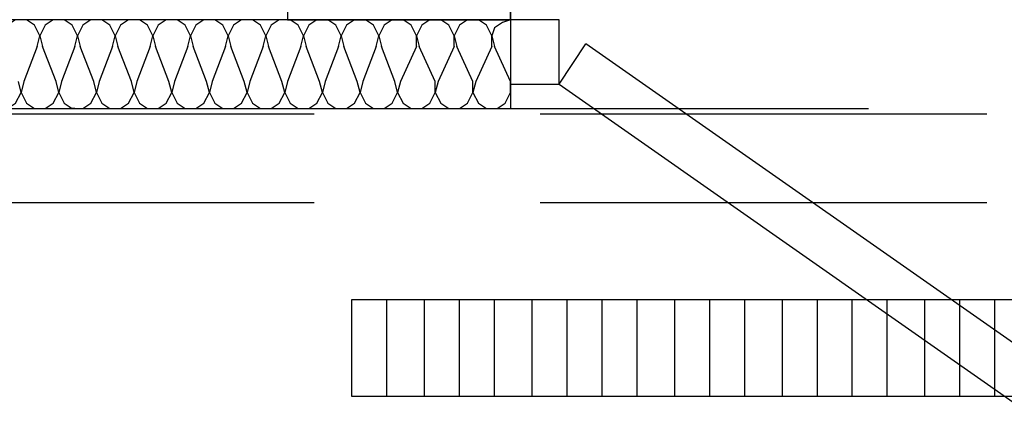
# Model space of a CAD drawing. Header units: millimetres. Extents: x 46 to 491, y -41 to 547.
# Tile 43 of 140: x 157 to 173, y 72 to 78. Entities that reach past the tile are written whole.
import ezdxf

# ---------------------------------------------------------------- set-up
doc = ezdxf.new("R2010")
doc.units = ezdxf.units.MM
doc.header["$LTSCALE"] = 10
doc.layers.add('xref', color=252, linetype='Continuous')

# ---------------------------------------------------------------- blocks, each defined once
blk = doc.blocks.new('stacja')
at = {"color": 9, "lineweight": 25}
for points in [[(110.913334, 30.607), (110.913334, 27.686), (59.224334, 27.686)], [(107.399667, 27.686), (110.913334, 27.686), (110.913334, 30.607), (107.399667, 30.607)], [(103.462667, 27.262666), (103.505, 27.432), (103.420334, 27.601333), (103.293334, 27.686), (103.124, 27.686), (102.997, 27.601333), (102.912334, 27.432), (102.954667, 27.262666)], [(104.055334, 27.262666), (104.097667, 27.432), (104.013, 27.601333), (103.886, 27.686), (103.716667, 27.686), (103.589667, 27.601333), (103.505, 27.432), (103.547334, 27.262666)], [(104.648, 27.262666), (104.690334, 27.432), (104.605667, 27.601333), (104.478667, 27.686), (104.309334, 27.686), (104.182334, 27.601333), (104.097667, 27.432), (104.14, 27.262666)], [(105.240667, 27.262666), (105.283, 27.432), (105.198334, 27.601333), (105.071334, 27.686), (104.902, 27.686), (104.775, 27.601333), (104.690334, 27.432), (104.732667, 27.262666)], [(105.833334, 27.262666), (105.875667, 27.432), (105.791, 27.601333), (105.664, 27.686), (105.494667, 27.686), (105.367667, 27.601333), (105.283, 27.432), (105.325334, 27.262666)], [(106.426, 27.262666), (106.468334, 27.432), (106.383667, 27.601333), (106.256667, 27.686), (106.087334, 27.686), (105.960334, 27.601333), (105.875667, 27.432), (105.918, 27.262666)], [(107.018667, 27.262666), (107.061, 27.432), (106.976334, 27.601333), (106.849334, 27.686), (106.68, 27.686), (106.553, 27.601333), (106.468334, 27.432), (106.510667, 27.262666)], [(107.611334, 27.262666), (107.653667, 27.432), (107.569, 27.601333), (107.442, 27.686), (107.272667, 27.686), (107.145667, 27.601333), (107.061, 27.432), (107.103334, 27.262666)], [(108.204, 27.262666), (108.246334, 27.432), (108.161667, 27.601333), (108.034667, 27.686), (107.865334, 27.686), (107.738334, 27.601333), (107.653667, 27.432), (107.696, 27.262666)], [(108.796667, 27.262666), (108.839, 27.432), (108.754334, 27.601333), (108.627334, 27.686), (108.458, 27.686), (108.331, 27.601333), (108.246334, 27.432), (108.288667, 27.262666)], [(109.431667, 27.262666), (109.431667, 27.432), (109.347, 27.601333), (109.22, 27.686), (109.050667, 27.686), (108.923667, 27.601333), (108.839, 27.432), (108.881334, 27.262666)], [(110.024334, 27.262666), (110.024334, 27.432), (109.939667, 27.601333), (109.812667, 27.686), (109.643334, 27.686), (109.516334, 27.601333), (109.431667, 27.432), (109.474, 27.262666)], [(110.617, 27.262666), (110.617, 27.432), (110.532334, 27.601333), (110.405334, 27.686), (110.236, 27.686), (110.109, 27.601333), (110.024334, 27.432), (110.066667, 27.262666)], [(110.913334, 27.686), (110.786334, 27.643666), (110.659334, 27.559), (110.617, 27.432), (110.659334, 27.262666)], [(111.675334, 26.67), (112.098667, 27.305)], [(119.295334, 21.336), (119.718667, 21.971), (112.098667, 27.305)], [(102.616, 26.712333), (102.616, 26.543), (102.700667, 26.373666), (102.827667, 26.289), (102.997, 26.289), (103.124, 26.373666), (103.208667, 26.543), (103.166334, 26.712333)], [(103.251, 26.712333), (103.208667, 26.543), (103.293334, 26.373666), (103.420334, 26.289), (103.589667, 26.289), (103.716667, 26.373666), (103.801334, 26.543), (103.759, 26.712333)], [(103.843667, 26.712333), (103.801334, 26.543), (103.886, 26.373666), (104.013, 26.289), (104.182334, 26.289), (104.309334, 26.373666), (104.394, 26.543), (104.351667, 26.712333)], [(104.436334, 26.712333), (104.394, 26.543), (104.478667, 26.373666), (104.605667, 26.289), (104.775, 26.289), (104.902, 26.373666), (104.986667, 26.543), (104.944334, 26.712333)], [(105.029, 26.712333), (104.986667, 26.543), (105.071334, 26.373666), (105.198334, 26.289), (105.367667, 26.289), (105.494667, 26.373666), (105.579334, 26.543), (105.537, 26.712333)], [(105.621667, 26.712333), (105.579334, 26.543), (105.664, 26.373666), (105.791, 26.289), (105.960334, 26.289), (106.087334, 26.373666), (106.172, 26.543), (106.129667, 26.712333)], [(106.214334, 26.712333), (106.172, 26.543), (106.256667, 26.373666), (106.383667, 26.289), (106.553, 26.289), (106.68, 26.373666), (106.764667, 26.543), (106.722334, 26.712333)], [(106.807, 26.712333), (106.764667, 26.543), (106.849334, 26.373666), (106.976334, 26.289), (107.145667, 26.289), (107.272667, 26.373666), (107.357334, 26.543), (107.315, 26.712333)], [(107.399667, 26.712333), (107.357334, 26.543), (107.442, 26.373666), (107.569, 26.289), (107.738334, 26.289), (107.865334, 26.373666), (107.95, 26.543), (107.907667, 26.712333)], [(107.992334, 26.712333), (107.95, 26.543), (108.034667, 26.373666), (108.161667, 26.289), (108.331, 26.289), (108.458, 26.373666), (108.542667, 26.543), (108.500334, 26.712333)], [(108.585, 26.712333), (108.542667, 26.543), (108.627334, 26.373666), (108.754334, 26.289), (108.923667, 26.289), (109.050667, 26.373666), (109.135334, 26.543), (109.093, 26.712333)], [(109.177667, 26.712333), (109.135334, 26.543), (109.22, 26.373666), (109.347, 26.289), (109.516334, 26.289), (109.643334, 26.373666), (109.728, 26.543), (109.728, 26.712333)], [(109.770334, 26.712333), (109.728, 26.543), (109.812667, 26.373666), (109.939667, 26.289), (110.109, 26.289), (110.236, 26.373666), (110.320667, 26.543), (110.320667, 26.712333)], [(110.363, 26.712333), (110.320667, 26.543), (110.405334, 26.373666), (110.532334, 26.289), (110.701667, 26.289), (110.828667, 26.373666), (110.913334, 26.543), (110.913334, 26.712333)], [(102.023334, 26.289), (116.543667, 26.289)], [(108.415667, 23.283333), (349.927334, 23.283333), (349.927334, 21.759333), (108.415667, 21.759333)]]:
    blk.add_lwpolyline(points, dxfattribs=at)
blk.add_lwpolyline([(110.913334, 27.686), (110.913334, 26.67), (111.675334, 26.67), (111.675334, 27.686)], close=True, dxfattribs=at)
for points in [[(107.399667, 30.607), (107.399667, 30.607), (107.399667, 27.686), (107.399667, 27.686)], [(110.913334, 27.686), (110.913334, 27.686), (110.913334, 26.289), (110.913334, 26.289)], [(103.462667, 27.262666), (103.462667, 27.262666), (103.251, 26.712333), (103.251, 26.712333)], [(103.759, 26.712333), (103.759, 26.712333), (103.547334, 27.262666), (103.547334, 27.262666)], [(104.055334, 27.262666), (104.055334, 27.262666), (103.843667, 26.712333), (103.843667, 26.712333)], [(104.351667, 26.712333), (104.351667, 26.712333), (104.14, 27.262666), (104.14, 27.262666)], [(104.648, 27.262666), (104.648, 27.262666), (104.436334, 26.712333), (104.436334, 26.712333)], [(104.944334, 26.712333), (104.944334, 26.712333), (104.732667, 27.262666), (104.732667, 27.262666)], [(105.240667, 27.262666), (105.240667, 27.262666), (105.029, 26.712333), (105.029, 26.712333)], [(105.537, 26.712333), (105.537, 26.712333), (105.325334, 27.262666), (105.325334, 27.262666)], [(105.833334, 27.262666), (105.833334, 27.262666), (105.621667, 26.712333), (105.621667, 26.712333)], [(106.129667, 26.712333), (106.129667, 26.712333), (105.918, 27.262666), (105.918, 27.262666)], [(106.426, 27.262666), (106.426, 27.262666), (106.214334, 26.712333), (106.214334, 26.712333)], [(106.722334, 26.712333), (106.722334, 26.712333), (106.510667, 27.262666), (106.510667, 27.262666)], [(107.018667, 27.262666), (107.018667, 27.262666), (106.807, 26.712333), (106.807, 26.712333)], [(107.315, 26.712333), (107.315, 26.712333), (107.103334, 27.262666), (107.103334, 27.262666)], [(107.611334, 27.262666), (107.611334, 27.262666), (107.399667, 26.712333), (107.399667, 26.712333)], [(107.907667, 26.712333), (107.907667, 26.712333), (107.696, 27.262666), (107.696, 27.262666)], [(108.204, 27.262666), (108.204, 27.262666), (107.992334, 26.712333), (107.992334, 26.712333)], [(108.500334, 26.712333), (108.500334, 26.712333), (108.288667, 27.262666), (108.288667, 27.262666)], [(108.796667, 27.262666), (108.796667, 27.262666), (108.585, 26.712333), (108.585, 26.712333)], [(109.093, 26.712333), (109.093, 26.712333), (108.881334, 27.262666), (108.881334, 27.262666)], [(109.431667, 27.262666), (109.431667, 27.262666), (109.177667, 26.712333), (109.177667, 26.712333)], [(109.728, 26.712333), (109.728, 26.712333), (109.474, 27.262666), (109.474, 27.262666)], [(110.024334, 27.262666), (110.024334, 27.262666), (109.770334, 26.712333), (109.770334, 26.712333)], [(110.320667, 26.712333), (110.320667, 26.712333), (110.066667, 27.262666), (110.066667, 27.262666)], [(110.617, 27.262666), (110.617, 27.262666), (110.363, 26.712333), (110.363, 26.712333)], [(110.913334, 26.712333), (110.913334, 26.712333), (110.659334, 27.262666), (110.659334, 27.262666)], [(111.675334, 26.67), (111.675334, 26.67), (119.295334, 21.336), (119.295334, 21.336)], [(100.626334, 26.204333), (100.626334, 26.204333), (107.823, 26.204333), (107.823, 26.204333)], [(104.055334, 26.289), (104.055334, 26.289), (103.970667, 26.289), (103.970667, 26.289)], [(111.379, 26.204333), (111.379, 26.204333), (118.406334, 26.204333), (118.406334, 26.204333)], [(100.626334, 24.807333), (100.626334, 24.807333), (107.823, 24.807333), (107.823, 24.807333)], [(111.379, 24.807333), (111.379, 24.807333), (118.406334, 24.807333), (118.406334, 24.807333)], [(108.415667, 21.759333), (108.415667, 21.759333), (108.415667, 23.283333), (108.415667, 23.283333)], [(108.966, 21.759333), (108.966, 21.759333), (108.966, 23.283333), (108.966, 23.283333)], [(109.558667, 21.759333), (109.558667, 21.759333), (109.558667, 23.283333), (109.558667, 23.283333)], [(110.109, 21.759333), (110.109, 21.759333), (110.109, 23.283333), (110.109, 23.283333)], [(110.659334, 21.759333), (110.659334, 21.759333), (110.659334, 23.283333), (110.659334, 23.283333)], [(111.252, 21.759333), (111.252, 21.759333), (111.252, 23.283333), (111.252, 23.283333)], [(111.802334, 21.759333), (111.802334, 21.759333), (111.802334, 23.283333), (111.802334, 23.283333)], [(112.352667, 21.759333), (112.352667, 21.759333), (112.352667, 23.283333), (112.352667, 23.283333)], [(112.903, 21.759333), (112.903, 21.759333), (112.903, 23.283333), (112.903, 23.283333)], [(113.495667, 21.759333), (113.495667, 21.759333), (113.495667, 23.283333), (113.495667, 23.283333)], [(114.046, 21.759333), (114.046, 21.759333), (114.046, 23.283333), (114.046, 23.283333)], [(114.596334, 21.759333), (114.596334, 21.759333), (114.596334, 23.283333), (114.596334, 23.283333)], [(115.189, 21.759333), (115.189, 21.759333), (115.189, 23.283333), (115.189, 23.283333)], [(115.739334, 21.759333), (115.739334, 21.759333), (115.739334, 23.283333), (115.739334, 23.283333)], [(116.289667, 21.759333), (116.289667, 21.759333), (116.289667, 23.283333), (116.289667, 23.283333)], [(116.84, 21.759333), (116.84, 21.759333), (116.84, 23.283333), (116.84, 23.283333)], [(117.432667, 21.759333), (117.432667, 21.759333), (117.432667, 23.283333), (117.432667, 23.283333)], [(117.983, 21.759333), (117.983, 21.759333), (117.983, 23.283333), (117.983, 23.283333)], [(118.533334, 21.759333), (118.533334, 21.759333), (118.533334, 23.283333), (118.533334, 23.283333)]]:
    blk.add_open_spline(points, degree=3, dxfattribs=at)

msp = doc.modelspace()

# ---------------------------------------------------------------- block references
at = {"layer": 'xref'}
msp.add_blockref('stacja', (53.992334, 50.410128), dxfattribs=at)

doc.saveas('drawing.dxf')
